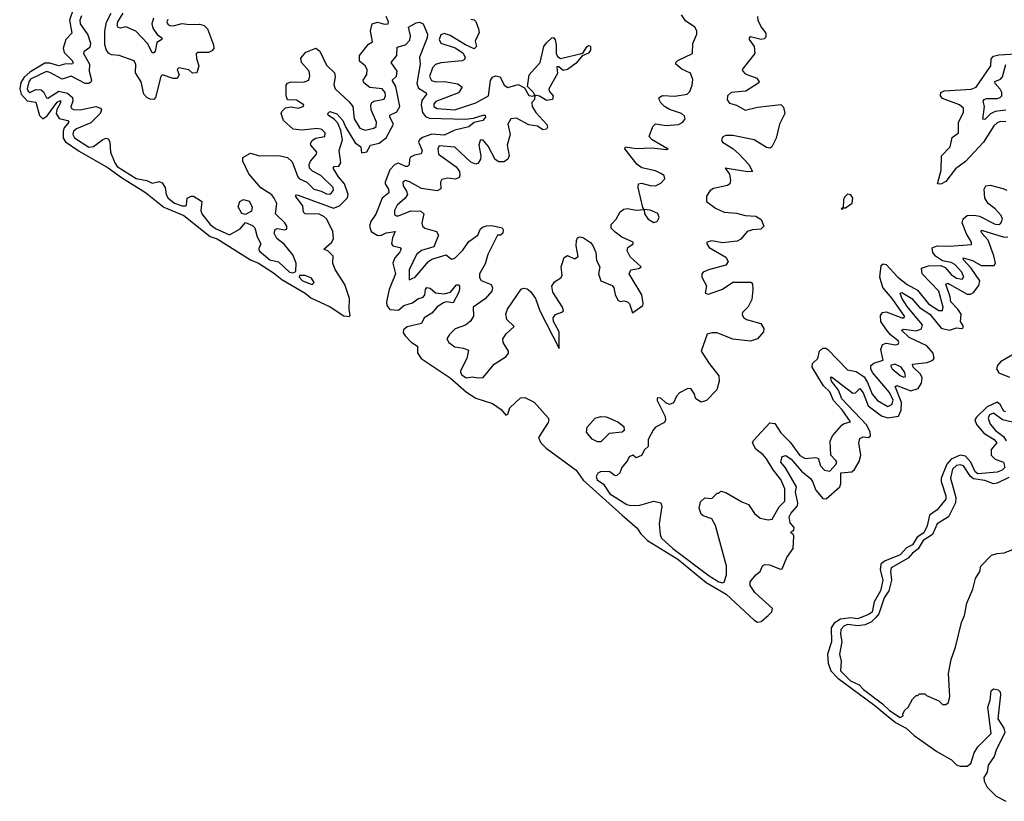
# Model space of a CAD drawing. Extents: x 2601477 to 2753313, y 449408 to 581029.
# Tile 5 of 203: x 2639043 to 2644636, y 458500 to 462938. Entities that reach past the tile are written whole.
import ezdxf

# ---------------------------------------------------------------- set-up
doc = ezdxf.new("R2010")
doc.units = 0

msp = doc.modelspace()

# ---------------------------------------------------------------- linework, layer by layer
at = {"layer": '0CON05XD'}
for points in [[(2639347.6, 462995), (2639325.2, 462935), (2639339.8, 462860.2), (2639305.7, 462824.3), (2639289.6, 462775), (2639295, 462750.6), (2639338.3, 462708.3), (2639345.8, 462694.2), (2639343.8, 462686.2), (2639335.6, 462684.4), (2639305, 462686.6), (2639265, 462676.2), (2639215, 462690), (2639185, 462690.3), (2639100.5, 462639.5), (2639068, 462612), (2639048.8, 462581.2), (2639043, 462545), (2639052.1, 462515), (2639085, 462477.1), (2639135, 462468.8), (2639155, 462394.3), (2639175, 462374.5), (2639199, 462391), (2639255, 462470), (2639275, 462478), (2639275.5, 462465), (2639253, 462427), (2639251.1, 462405), (2639266.6, 462376.6), (2639316.7, 462365), (2639321.2, 462355), (2639296.2, 462323.8), (2639289.5, 462305), (2639290.7, 462265), (2639303.8, 462245), (2639380.6, 462190.6), (2639545, 462097.2), (2639621.2, 462041.2), (2639757.1, 461957.1), (2639862.6, 461872.6), (2639976, 461825), (2640125, 461707.2), (2640165, 461693.2), (2640354.8, 461574.8), (2640398.8, 461555), (2640485, 461500), (2640532.1, 461462.1), (2640663.8, 461385), (2640697.7, 461357.7), (2640806.9, 461306.9), (2640885, 461256.2), (2640915, 461252.5), (2640921.2, 461258.8), (2640913.8, 461295), (2640917.3, 461355), (2640890.6, 461435), (2640835, 461520), (2640821.9, 461555), (2640824.4, 461595), (2640795, 461622.5), (2640770, 461635), (2640816, 461675), (2640825.6, 461695), (2640822.7, 461735), (2640787.8, 461805), (2640770.8, 461820.8), (2640743.5, 461833.5), (2640665, 461836), (2640656, 461845), (2640650.9, 461880.9), (2640608.8, 461935), (2640615, 461943.3), (2640625, 461942), (2640825, 461866.7), (2640859.2, 461880.8), (2640904.3, 461925.7), (2640909.2, 461945), (2640887.7, 462005), (2640853.6, 462045), (2640824, 462095), (2640830, 462105), (2640855, 462106.7), (2640867.5, 462125), (2640858, 462195), (2640876.5, 462255), (2640867.9, 462307.9), (2640849.4, 462349.4), (2640831.1, 462371.1), (2640796.2, 462395), (2640794, 462405), (2640805, 462416.7), (2640845, 462403.8), (2640877.8, 462365), (2640896.2, 462325), (2640948.6, 462238.6), (2640980, 462215), (2640985, 462182.5), (2641015, 462187.5), (2641036, 462225), (2641085, 462235.7), (2641124, 462266), (2641166.7, 462345), (2641145.8, 462385), (2641146.2, 462395), (2641185.8, 462414.2), (2641203.1, 462445), (2641178.9, 462558.9), (2641158.8, 462595), (2641182.7, 462617.3), (2641188.2, 462645), (2641153.8, 462695), (2641185.8, 462735), (2641187.5, 462782.5), (2641235, 462794.4), (2641259.6, 462820.4), (2641262.5, 462845), (2641252.5, 462895), (2641295, 462920), (2641315, 462924.2), (2641335.6, 462915), (2641359.1, 462855), (2641356.9, 462835), (2641314.6, 462725.4), (2641318, 462685), (2641298.5, 462575), (2641308.8, 462548.8), (2641352.5, 462522.5), (2641354.2, 462515), (2641327.9, 462477.9), (2641323.3, 462455), (2641331.6, 462411.6), (2641348.1, 462388.1), (2641368.2, 462378.2), (2641575, 462372.9), (2641621.2, 462378.8), (2641676.1, 462396.1), (2641687.5, 462395), (2641690, 462385), (2641673.3, 462365), (2641625, 462354), (2641595, 462330), (2641515, 462310.6), (2641455, 462282.1), (2641385, 462287.3), (2641331.4, 462268.6), (2641313.8, 462255), (2641307.7, 462242.3), (2641329.5, 462195), (2641324.4, 462175.6), (2641285, 462169.1), (2641262.9, 462157.1), (2641256.5, 462145), (2641255.5, 462114.5), (2641246.7, 462105), (2641235, 462104.5), (2641195, 462122.2), (2641174.7, 462115.3), (2641145.7, 462085), (2641119.4, 462015), (2641119.4, 462005), (2641137.8, 461975), (2641140, 461955), (2641102, 461925), (2641067, 461833), (2641037.9, 461792.1), (2641029.4, 461765), (2641038.8, 461735), (2641073.3, 461715), (2641095, 461713.1), (2641125, 461727.3)], [(2639395, 462958.8), (2639384.5, 462935), (2639386.4, 462915), (2639430.8, 462850.8), (2639445.5, 462805), (2639440.7, 462779.3), (2639407.5, 462755), (2639405.6, 462745), (2639439.2, 462685), (2639437.9, 462645), (2639451.8, 462595), (2639447.5, 462582.5), (2639435.4, 462574.6), (2639415, 462575.5), (2639335, 462616.2), (2639285, 462599.4), (2639215, 462638.4), (2639195, 462642.8), (2639105, 462599.1), (2639094.7, 462585), (2639086.2, 462545), (2639090.9, 462530.9), (2639100, 462525), (2639135, 462541.6), (2639165, 462539.2), (2639178.8, 462528.8), (2639195, 462494), (2639202.1, 462492.1), (2639265, 462530.9), (2639315, 462520), (2639342.8, 462495), (2639344.1, 462475), (2639333.6, 462443.6), (2639335.8, 462435), (2639347.9, 462427.9), (2639386, 462426), (2639475, 462445.3), (2639502.2, 462435), (2639507.1, 462425), (2639499.6, 462405), (2639447.2, 462352.8), (2639365, 462318.8), (2639348.9, 462305), (2639344, 462285), (2639355, 462266.7), (2639435, 462213.9), (2639462.3, 462217.7), (2639515, 462257.1), (2639535, 462264.2), (2639545, 462261.2), (2639554.2, 462245), (2639558.1, 462185), (2639582.9, 462125), (2639597.3, 462105), (2639705, 462036.5), (2639765, 462024.3), (2639795, 462010), (2639835, 462018.8), (2639852.3, 462012.3), (2639870, 461985), (2639875.8, 461945), (2639885.8, 461925), (2639922.5, 461895), (2639965, 461881.4), (2639985, 461881.2), (2639990, 461885), (2639993.8, 461925), (2640016.4, 461936.4), (2640030, 461935), (2640070.7, 461910.7), (2640077.5, 461905), (2640071.4, 461855), (2640078, 461835), (2640124.4, 461775), (2640155, 461752.7), (2640235, 461716), (2640295, 461750), (2640325, 461786.2), (2640365, 461768.8), (2640378, 461755), (2640391.2, 461705), (2640413.3, 461665), (2640401.7, 461638.3), (2640403.8, 461625), (2640464.2, 461575), (2640512.5, 461562.5), (2640575, 461504.2), (2640595, 461500), (2640612.5, 461507.5), (2640614.2, 461555), (2640595, 461602.5), (2640545, 461663.3), (2640503.3, 461695), (2640488.8, 461725), (2640495, 461746.7), (2640505, 461751.2), (2640550, 461745), (2640560, 461750), (2640560, 461765), (2640548.8, 461785), (2640496, 461835), (2640503.6, 461893.6), (2640488.8, 461925), (2640475, 461943.8), (2640412.4, 461982.4), (2640345, 462062), (2640310, 462135), (2640310, 462155), (2640355, 462179.4), (2640405, 462164), (2640515, 462166.7), (2640565, 462155.7), (2640591.5, 462131.5), (2640623.3, 462045), (2640632.9, 462035), (2640675, 462015.7), (2640713.1, 461975), (2640754.7, 461964.7), (2640785, 461948.2), (2640805, 461947.8), (2640815, 461954.4), (2640825, 461970), (2640824.3, 461985), (2640753.8, 462053.8), (2640707.1, 462077.1), (2640689.5, 462095), (2640687.7, 462115), (2640695.3, 462134.7), (2640729.2, 462175), (2640730, 462185), (2640696.2, 462225), (2640695.8, 462235), (2640705, 462252), (2640723.3, 462265), (2640776.2, 462273.8), (2640779.2, 462295), (2640758.8, 462315), (2640735, 462319.5), (2640645, 462310), (2640596.7, 462316.7), (2640540.8, 462365), (2640529.2, 462405), (2640532.9, 462417.1), (2640552.7, 462437.3), (2640585, 462442.5), (2640625, 462436), (2640652.5, 462445), (2640656.2, 462455), (2640615, 462481.4), (2640565, 462482.5), (2640556.2, 462505), (2640556.2, 462565), (2640565, 462576.7), (2640585, 462584), (2640655, 462582.9), (2640685.7, 462595), (2640692.1, 462617.9), (2640687.5, 462645), (2640643.8, 462695), (2640640.7, 462719.3), (2640667.7, 462752.3), (2640725.6, 462775.6), (2640748.7, 462758.7), (2640785, 462679.2), (2640830.6, 462635), (2640835.5, 462615), (2640827.6, 462567.6), (2640835.5, 462545.5), (2640915, 462471.9), (2640934.6, 462445), (2640942.8, 462375), (2640975, 462322.2), (2641005, 462310.4), (2641055, 462321.1), (2641068.6, 462331.4), (2641070, 462355), (2641039.1, 462425), (2641037.2, 462452.8), (2641042.9, 462467.1), (2641055, 462474.4), (2641113.6, 462486.4), (2641120.4, 462505), (2641118.5, 462525), (2641102, 462545), (2641032.6, 462552.6), (2640998.3, 462578.3), (2640994, 462595), (2641014.4, 462625.6), (2641016.9, 462655), (2641005.8, 462675), (2640972.6, 462702.6), (2640972.5, 462735), (2641025, 462798.8), (2641047.5, 462812.5), (2641036.7, 462875), (2641045.9, 462914.1), (2641075, 462924), (2641115, 462911.4), (2641136.2, 462913.8), (2641138.8, 462925), (2641124.2, 462955)], [(2639885, 462939.2), (2639879.2, 462925), (2639885, 462912), (2639895, 462904.5), (2639915, 462902.5), (2639965, 462915.6), (2640005, 462909.5), (2640065, 462912.2), (2640091.2, 462905), (2640110, 462885), (2640143.3, 462795), (2640145.4, 462774.6), (2640135, 462760), (2640115, 462751.1), (2640055, 462752), (2640045.9, 462744.1), (2640047.1, 462717.1), (2640061.2, 462675), (2640050, 462635), (2640025, 462634.2), (2640002.9, 462652.9), (2639946.2, 462663.8), (2639936.7, 462655), (2639949.2, 462625), (2639936.8, 462603.2), (2639915, 462604.3), (2639853.3, 462625), (2639844.6, 462615.4), (2639814.5, 462495.5), (2639805, 462484), (2639785, 462485.6), (2639765, 462495.6), (2639748.1, 462515), (2639733.3, 462585), (2639700.6, 462635), (2639702.3, 462682.3), (2639694, 462704), (2639607.5, 462735), (2639565, 462737.5), (2639547.8, 462747.8), (2639535.4, 462765), (2639527.3, 462795), (2639526.7, 462873.3), (2639536.8, 462923.2), (2639561.9, 462975)], [(2639803, 462947), (2639792.9, 462915), (2639799.9, 462889.9), (2639824.4, 462854.4), (2639850, 462835), (2639850, 462825), (2639822.1, 462807.9), (2639811.7, 462758.3), (2639805, 462748.8), (2639795, 462750), (2639770.7, 462800.7), (2639703.3, 462873.3), (2639645, 462896.5), (2639615, 462889.2), (2639602.4, 462892.4), (2639597.1, 462905), (2639601.2, 462925), (2639630, 462975)], [(2641605, 462940), (2641625, 462936.7), (2641635, 462927.5), (2641648.8, 462885), (2641653.3, 462865), (2641630, 462815), (2641637.5, 462785), (2641625, 462772.5), (2641575, 462794.2), (2641487.8, 462847.8), (2641455, 462858.9), (2641435, 462852), (2641425.7, 462825), (2641436, 462805), (2641517.3, 462777.3), (2641559.5, 462749.5), (2641574.2, 462725), (2641568.9, 462711.1), (2641556.7, 462703.3), (2641435, 462692.5), (2641405, 462682.9), (2641388.1, 462665), (2641370.4, 462615), (2641383.1, 462593.1), (2641407.5, 462585), (2641456.1, 462586.1), (2641532.8, 462572.8), (2641557.1, 462555), (2641535, 462522.2), (2641406.2, 462473.8), (2641395, 462460), (2641395.8, 462445), (2641415, 462434), (2641515, 462426.6), (2641635, 462465.5), (2641706.9, 462505), (2641717.6, 462592.4), (2641729.6, 462610.4), (2641745, 462618.1), (2641773.1, 462613.1), (2641794.5, 462565), (2641815, 462552.7), (2641875, 462570), (2641910, 462550), (2641935, 462508), (2641957.5, 462502.5), (2641970, 462510), (2641962.5, 462525), (2641927.7, 462557.7), (2641936.7, 462625), (2641999.4, 462695), (2642021.1, 462785), (2642035, 462807.1), (2642065, 462834.2), (2642075, 462836.7), (2642085, 462823.3), (2642091.2, 462795), (2642090.8, 462745), (2642098.8, 462728.8), (2642115, 462718.1), (2642241.7, 462748.3), (2642265, 462783.8), (2642275, 462791.2), (2642285, 462787.5), (2642285.6, 462765), (2642275, 462748), (2642238.3, 462731.7), (2642205, 462690), (2642155.3, 462654.7), (2642129.4, 462649.4), (2642105, 462670), (2642095, 462670), (2642097.6, 462632.4), (2642048.1, 462545), (2642051.3, 462531.3), (2642074, 462505), (2642070, 462485), (2642035, 462478), (2641995, 462502.5), (2641970, 462510), (2641967.5, 462485), (2641952.5, 462467.5), (2641953.5, 462445), (2641975, 462410.8), (2642037.5, 462342.5), (2642041.7, 462328.3), (2642035, 462316.7), (2642015, 462312.9), (2641985, 462333.3), (2641935, 462340.6), (2641865, 462378.6), (2641833.8, 462375), (2641815.8, 462345), (2641830, 462285), (2641811.9, 462225), (2641822.9, 462165), (2641815.7, 462145), (2641795, 462130.6), (2641765, 462131.5), (2641743.1, 462143.1), (2641705, 462220), (2641675, 462254.2), (2641665, 462256.2), (2641659.2, 462250.8), (2641651.8, 462225), (2641663.3, 462165), (2641660, 462145), (2641646.7, 462123.3), (2641635, 462118), (2641605, 462129.4), (2641515, 462214.3), (2641425, 462221.2), (2641417.5, 462205), (2641422.5, 462175), (2641522.3, 462102.3), (2641540.6, 462075), (2641544.2, 462055), (2641538.8, 462041.2), (2641518.3, 462031.7), (2641475, 462037.5), (2641440.3, 462029.7), (2641434.2, 462015.8), (2641435, 461977.5), (2641414.4, 461965.6), (2641325, 461979.6), (2641257.8, 462017.8), (2641235, 462025.5), (2641220, 462015), (2641221.4, 461995), (2641240.6, 461965), (2641245.6, 461945), (2641233.1, 461925), (2641187.5, 461885), (2641172.2, 461855), (2641172.2, 461832.2), (2641183.7, 461823.7), (2641194.5, 461824.5), (2641265, 461851.8), (2641321.3, 461851.3), (2641338, 461835), (2641328, 461785), (2641331.2, 461765), (2641345, 461753.1), (2641410, 461735), (2641422.5, 461715), (2641395, 461648), (2641325, 461627.3), (2641297.1, 461605), (2641255, 461516.7), (2641255, 461460), (2641290, 461475), (2641364.6, 461565.4), (2641385, 461578.9), (2641465, 461602.5), (2641495, 461578.8), (2641515, 461584), (2641561.1, 461628.9), (2641595, 461679.2), (2641646.2, 461715), (2641660, 461750), (2641671.2, 461758.8), (2641695, 461768), (2641725, 461768.6), (2641783.3, 461755), (2641790, 461745), (2641786.9, 461725), (2641775, 461714.3), (2641756.4, 461713.6), (2641701.9, 461605), (2641687.9, 461552.1), (2641654.4, 461494.4), (2641654.6, 461474.6), (2641665, 461457.5), (2641722, 461435), (2641729.2, 461415), (2641724.2, 461395.8), (2641687.1, 461352.9), (2641618.8, 461305), (2641620.6, 461255), (2641603.8, 461226.2), (2641575, 461202.9), (2641517, 461183), (2641485, 461151.2), (2641470, 461125), (2641481.2, 461105), (2641515, 461081.2), (2641565, 461073.3), (2641591.7, 461061.7), (2641583.3, 461015), (2641546.2, 460945), (2641546.2, 460935), (2641555, 460921.2), (2641580, 460905), (2641615, 460910), (2641646.4, 460903.6), (2641675, 460906.7), (2641738.5, 460981.5), (2641806.7, 461025), (2641820, 461045), (2641818.8, 461055), (2641790, 461105), (2641788, 461125), (2641806.2, 461155), (2641852.5, 461195), (2641810, 461235), (2641803.8, 461265), (2641813.8, 461295), (2641892.3, 461407.7), (2641905, 461413.8), (2641925, 461408.8), (2641944.4, 461394.4), (2641972.5, 461355), (2641998.6, 461285), (2642108.3, 461071.7), (2642107.5, 461165), (2642076.2, 461225), (2642073.3, 461245), (2642086.4, 461263.6), (2642123.6, 461276.4), (2642132.5, 461285), (2642125.8, 461305), (2642071.1, 461391.1), (2642065.8, 461425), (2642080.3, 461449.7), (2642117.1, 461472.9), (2642123.8, 461485), (2642118.6, 461535), (2642135, 461586.7), (2642155, 461598.8), (2642195, 461580.8), (2642215, 461593.3), (2642204.3, 461654.3), (2642205.8, 461684.2), (2642211.7, 461698.3), (2642226.1, 461703.9), (2642245, 461699.2), (2642285, 461672.5), (2642298.9, 461655), (2642315.6, 461615), (2642319.7, 461569.7), (2642338.6, 461535), (2642331.4, 461495), (2642344.2, 461454.2), (2642407.9, 461427.9), (2642418.8, 461415), (2642425, 461377.5), (2642441.2, 461345), (2642455, 461338), (2642475, 461340.8), (2642495.6, 461335.6), (2642506.2, 461325), (2642525, 461273.3), (2642582, 461315), (2642585.6, 461325.6), (2642578, 461375), (2642505.6, 461495), (2642515, 461518), (2642560, 461525), (2642572.5, 461535), (2642511.7, 461591.7), (2642493.8, 461625), (2642496.7, 461645), (2642527.5, 461665), (2642527.5, 461675), (2642463, 461703), (2642425, 461730.8), (2642403.6, 461753.6), (2642402.5, 461775), (2642430.8, 461805), (2642453.2, 461846.8), (2642475, 461862.5), (2642495, 461865.6), (2642545, 461855.7), (2642590, 461860), (2642582, 461872), (2642555.8, 461985), (2642557.5, 462005), (2642575, 462009.2), (2642625, 461995.6), (2642655, 461994.3), (2642685, 462009.2), (2642708.1, 462035), (2642703.6, 462053.6), (2642686, 462065), (2642655, 462079.5), (2642576.9, 462096.9), (2642551.2, 462115), (2642481.2, 462205), (2642485, 462216.2), (2642545, 462206.7), (2642635, 462209.5), (2642715, 462200), (2642726.7, 462203.3), (2642635.5, 462255.5), (2642618, 462275), (2642638.7, 462331.3), (2642654.4, 462345.6), (2642715, 462337.8), (2642785, 462343.3), (2642810, 462355), (2642824.2, 462375), (2642820, 462390), (2642802, 462405), (2642735, 462427.5), (2642705.8, 462445), (2642684.3, 462465), (2642675.8, 462485), (2642676.2, 462495), (2642695, 462507.5), (2642765, 462502.5), (2642835, 462514.5), (2642849.7, 462530.3), (2642863.8, 462565), (2642867.2, 462597.2), (2642853.4, 462633.4), (2642805, 462657.5), (2642771.2, 462685), (2642770, 462695), (2642782.5, 462705), (2642864.1, 462745.9), (2642867.5, 462802.5), (2642888.8, 462855), (2642888.8, 462875), (2642878.8, 462895), (2642825, 462932), (2642802, 462965)], [(2643233.8, 462955), (2643236.2, 462935), (2643254.4, 462895)], [(2643254.4, 462895), (2643281.7, 462861.7), (2643281.7, 462838.3), (2643271.9, 462828.1), (2643255, 462824.4), (2643195, 462840), (2643187.5, 462835), (2643186.7, 462825), (2643215.8, 462785), (2643220, 462745), (2643148, 462655), (2643150, 462645), (2643165, 462630.8), (2643230, 462605), (2643243.8, 462585), (2643241.7, 462578.3), (2643168, 462532), (2643085, 462524.4), (2643064.6, 462505.4), (2643061.8, 462481.8), (2643075, 462462.9), (2643115, 462451.8), (2643165, 462424.5), (2643235, 462441.1), (2643366.4, 462456.4), (2643381.7, 462441.7), (2643390, 462405), (2643360, 462345), (2643340, 462265), (2643316.2, 462215), (2643305, 462208), (2643285, 462212.9), (2643215, 462255.7), (2643095, 462280.6), (2643055, 462279.5), (2643038, 462272), (2643029.4, 462255), (2643035, 462242.5), (2643095, 462205.8), (2643130, 462175), (2643184.3, 462115), (2643206.7, 462075), (2643176.6, 462073.4), (2643050, 462095), (2643075, 462060), (2643081.2, 462025), (2643076.7, 462005), (2643064, 461996), (2642985, 461979.4), (2642965, 461968.6), (2642944.6, 461935), (2642944.4, 461905), (2642995, 461867.1), (2643045, 461845.6), (2643115, 461839.2), (2643165, 461825.7), (2643225, 461822.5), (2643255, 461803.3), (2643270, 461765), (2643252.3, 461747.7), (2643205, 461744.5), (2643175.3, 461734.7), (2643139.1, 461690.9), (2643119.4, 461680.6), (2643035, 461670.6), (2642975, 461682.5), (2642946.7, 461675), (2642946.2, 461665), (2642960, 461645), (2643055, 461589.4), (2643068.1, 461565), (2643055, 461543.1), (2642955, 461517.5), (2642925.6, 461504.4), (2642918, 461495), (2642918, 461475), (2642944.3, 461425.7), (2642936.7, 461385), (2642955, 461379.2), (2643035, 461407.5), (2643095, 461447.7), (2643198.1, 461448.1), (2643205.6, 461435.6), (2643207.8, 461405), (2643201.7, 461348.3), (2643182.1, 461307.9), (2643148.8, 461275), (2643146.7, 461263.3), (2643155, 461246.7), (2643172.5, 461235), (2643253, 461213), (2643270.8, 461185), (2643268.6, 461165), (2643233.3, 461125), (2643195, 461113.1), (2643095, 461123.3), (2643005, 461160.6), (2642975, 461160.6), (2642948.1, 461151.9), (2642913.8, 461055), (2642959.2, 460985), (2643015.5, 460915.5), (2643015.7, 460885), (2643003.1, 460836.9), (2642945, 460775.8), (2642915, 460765.8), (2642884.4, 460784.4), (2642873.8, 460815), (2642855, 460843.3), (2642835, 460841.2), (2642791.7, 460818.3), (2642775, 460800), (2642756.8, 460763.2), (2642735, 460752), (2642712.7, 460762.7), (2642685, 460788.8), (2642665, 460790), (2642663.8, 460775), (2642710, 460685), (2642712, 460665), (2642705, 460651.2), (2642655, 460623.3), (2642641.9, 460608.1), (2642614, 460555), (2642612.5, 460515), (2642592.5, 460495), (2642575, 460462.5), (2642545, 460450), (2642526.2, 460466.2), (2642505, 460456), (2642495.8, 460434.2), (2642463.3, 460395), (2642452.5, 460365), (2642435, 460350), (2642425, 460347.5), (2642395, 460370), (2642347, 460373), (2642327, 460363), (2642317.5, 460345), (2642323.8, 460325), (2642360, 460300), (2642396.2, 460245), (2642492.5, 460185), (2642515, 460180), (2642565, 460182), (2642645, 460204.2), (2642684.2, 460194.2), (2642690.8, 460175), (2642675.9, 460075.9), (2642680.8, 460015), (2642688, 459995), (2642753.5, 459935), (2642960, 459780), (2643015, 459746.2), (2643035, 459740.9), (2643045, 459744.4), (2643058.2, 459785), (2643058.6, 459835), (2642996.4, 460066.4), (2642974.1, 460104.1), (2642925, 460120), (2642915, 460130), (2642902.5, 460165), (2642910, 460200), (2642935, 460222.5), (2642975, 460220), (2643005, 460250), (2643015, 460250), (2643025, 460260), (2643055, 460252.5), (2643145, 460200), (2643182.5, 460185), (2643218, 460135), (2643248.5, 460108.5), (2643295, 460097.3), (2643317.6, 460102.4), (2643357.2, 460172.8), (2643388.9, 460205), (2643389.7, 460275), (2643366.2, 460326.2), (2643322.4, 460382.4), (2643285, 460444.5), (2643266.8, 460466.8), (2643225, 460500), (2643205.6, 460535), (2643211.2, 460548.8), (2643305, 460648.8), (2643332.5, 460645), (2643367, 460593), (2643420, 460540), (2643475, 460462.5), (2643505, 460446.7), (2643562.9, 460452.9), (2643578.2, 460448.2), (2643591.8, 460405), (2643615, 460379.6), (2643645, 460375.3), (2643680.9, 460415), (2643684.4, 460425), (2643679.4, 460435), (2643650.3, 460465), (2643647.5, 460545), (2643660, 460575), (2643713.8, 460635), (2643726.7, 460645), (2643763.3, 460655), (2643715, 460721.8), (2643665.8, 460775), (2643645.3, 460825), (2643609.7, 460859.7), (2643544.6, 460965), (2643546.9, 460985), (2643576.7, 461015), (2643585.7, 461055), (2643605, 461072.9), (2643622.7, 461072.7), (2643634.5, 461064.5), (2643745, 460950), (2643795, 460940.5), (2643839.6, 460909.6), (2643858.7, 460878.7), (2643885, 460812.2), (2643915.5, 460775), (2643975, 460741.1), (2643998, 460752), (2644005, 460776.7), (2643985, 460821.2), (2643887.8, 460935), (2643878.5, 460955), (2643878.9, 460975), (2643895, 460988.2), (2643947.5, 461005), (2643935.6, 461065), (2643945, 461094), (2643965, 461100.6), (2644018.8, 461091.2), (2644033.3, 461095), (2644036.9, 461105), (2644032.9, 461115), (2643989.3, 461149.3), (2643966.8, 461176.8), (2643935.4, 461225), (2643932.6, 461257.4), (2643945, 461274.5), (2643965, 461278.5), (2644055, 461244.6), (2644066.7, 461245), (2644070, 461255), (2643999.7, 461355), (2643946.9, 461416.9), (2643930, 461475), (2643937.3, 461542.7), (2643948, 461552), (2643965, 461547.5), (2644030.9, 461475), (2644085, 461433.4), (2644142.7, 461402.7), (2644205.5, 461325), (2644265, 461287.1), (2644285, 461286.2), (2644289.5, 461305), (2644265, 461396.9), (2644169.2, 461495), (2644165, 461526.2), (2644205, 461540.5), (2644275, 461541.2), (2644299.9, 461529.9), (2644335, 461491.2), (2644365, 461469.6), (2644396.4, 461463.6), (2644406.7, 461475), (2644395.4, 461505), (2644355, 461547.3), (2644335, 461559.7), (2644285, 461568.9), (2644245, 461595.6), (2644229.4, 461615), (2644227.1, 461642.9), (2644255, 461652.9), (2644325, 461651.6), (2644449.2, 461660.8), (2644450, 461675), (2644421.8, 461721.8), (2644396.2, 461785), (2644402.3, 461807.7), (2644425, 461825.3), (2644465, 461828.4), (2644495, 461822.2), (2644585, 461776.2), (2644604.6, 461775.4), (2644617.2, 461782.8), (2644626.4, 461805), (2644618.8, 461825), (2644585, 461862.9), (2644545, 461893.6), (2644525.4, 461925), (2644522.1, 461975), (2644530.8, 461995), (2644555, 461998.5), (2644628.5, 461978.5), (2644650, 461970)], [(2644645, 462358.2), (2644615, 462358.8), (2644595, 462351.5), (2644577.3, 462335), (2644517.2, 462242.8), (2644415, 462131.8), (2644359.9, 462090.1), (2644305, 462018.1), (2644275, 462002.9), (2644257.5, 462005), (2644277, 462083), (2644280, 462165), (2644328.6, 462215), (2644340.8, 462269.2), (2644375.6, 462295), (2644376.7, 462353.3), (2644405, 462412.5), (2644404, 462435), (2644381.2, 462455), (2644285, 462490.5), (2644273.8, 462505), (2644275.5, 462525), (2644295, 462533.6), (2644447.4, 462542.6), (2644476.4, 462553.6), (2644560.5, 462675), (2644561.1, 462715), (2644575, 462730.8), (2644605, 462737.8), (2644736.2, 462746.2)], [(2644645, 462423.8), (2644583.6, 462416.4), (2644557.8, 462402.2), (2644525, 462370), (2644515, 462372.5), (2644522.9, 462445), (2644516.2, 462475), (2644521.2, 462485), (2644535, 462490), (2644595, 462489.4), (2644613.3, 462495), (2644622, 462505), (2644621.9, 462525), (2644613, 462543), (2644584.6, 462574.6), (2644582.9, 462587.1), (2644615, 462600.8), (2644626.2, 462613.8), (2644645, 462683.8)], [(2640325, 461832.5), (2640305, 461838), (2640284.4, 461875), (2640294.3, 461905), (2640315, 461916.5), (2640347.2, 461907.2), (2640364.2, 461875), (2640360, 461850), (2640325, 461832.5)], [(2643715, 461860), (2643720, 461870), (2643735, 461870), (2643772.5, 461895), (2643776.7, 461925), (2643765, 461942.5), (2643745, 461947.5), (2643729.3, 461930.7), (2643722.5, 461915), (2643720, 461870), (2643710, 461865), (2643715, 461860)], [(2642645, 461786.4), (2642665, 461791.1), (2642676.4, 461815), (2642667.6, 461837.6), (2642625, 461855.5), (2642590, 461860), (2642592.5, 461835), (2642613.1, 461805), (2642645, 461786.4)], [(2641125, 461727.3), (2641176.7, 461735), (2641160, 461700), (2641154.3, 461664.3), (2641163.2, 461653.2), (2641202.5, 461645), (2641210, 461635), (2641200.8, 461615), (2641173.1, 461585), (2641162, 461555), (2641178.5, 461495), (2641141.2, 461405), (2641126.5, 461335), (2641128.4, 461315), (2641145, 461292.2), (2641195, 461288.8), (2641225.3, 461314.7), (2641275, 461330.5), (2641305, 461352.2), (2641335, 461363.1), (2641344.3, 461375), (2641347.5, 461405), (2641355, 461418), (2641375, 461414), (2641405, 461386.9), (2641455, 461380.9), (2641489.8, 461390.2), (2641525, 461432.9), (2641535, 461432.5), (2641540.6, 461425), (2641541.9, 461405), (2641535, 461386.7), (2641505, 461330.8), (2641465, 461335.6), (2641449.8, 461330.2), (2641415, 461306.5), (2641385, 461271.5), (2641340, 461245), (2641325, 461213.3), (2641245, 461194.2), (2641223.1, 461176.9), (2641222.1, 461162.1), (2641232.1, 461142.1), (2641266.1, 461106.1), (2641302.5, 461085), (2641303.6, 461046.4), (2641323.1, 461015), (2641489.1, 460905), (2641582, 460822), (2641635, 460789.5), (2641729.1, 460759.1), (2641777.5, 460725), (2641805, 460692), (2641815, 460697.5), (2641826.9, 460733.1), (2641888.8, 460791.2), (2641912.3, 460792.3), (2641965, 460765.6), (2642045, 460677.5), (2642049.1, 460665), (2642045, 460650), (2641990.8, 460565), (2642003.6, 460535), (2642034.5, 460505), (2642205, 460380), (2642243.4, 460323.4), (2642464.6, 460124.6), (2642551.2, 460051.2), (2642570.4, 460020.4), (2642610.2, 459980.2), (2642781.9, 459875), (2642943.3, 459743.3), (2643055.6, 459675.6), (2643215, 459528.9), (2643235, 459517.3), (2643255, 459521.8), (2643295.4, 459554.6), (2643315.3, 459575), (2643319.6, 459595), (2643219.1, 459685), (2643193.1, 459725), (2643193.3, 459746.7), (2643225, 459786.7), (2643248.8, 459805), (2643262.3, 459837.7), (2643275, 459844), (2643302.7, 459842.7), (2643365, 459817.5), (2643375, 459820), (2643400, 459885), (2643437.5, 459935), (2643440, 460005), (2643436.7, 460016.7), (2643425, 460022.5), (2643425, 460030), (2643440, 460040), (2643443.3, 460055), (2643420.5, 460080.5), (2643414.4, 460115), (2643423.1, 460135), (2643462.1, 460177.9), (2643463.8, 460195), (2643450.3, 460255), (2643456.2, 460285), (2643394, 460394), (2643367.5, 460425), (2643375, 460457.5), (2643395, 460463.3), (2643425, 460443.3), (2643484.7, 460374.7), (2643535, 460332.9), (2643547.5, 460315), (2643565, 460266.2), (2643605, 460220), (2643625, 460216.7), (2643701.1, 460285), (2643707.3, 460305), (2643707.1, 460365), (2643769.9, 460370.1), (2643785.3, 460384.7), (2643811.1, 460428.9), (2643820.5, 460465), (2643810.3, 460535), (2643815, 460559.4), (2643835, 460569.6), (2643865, 460566), (2643875.6, 460574.4), (2643874.3, 460595), (2643856.1, 460636.1), (2643712.7, 460785), (2643695, 460833.8), (2643654.4, 460885), (2643650, 460905), (2643655, 460910), (2643775, 460817.1), (2643791.1, 460818.9), (2643815, 460842.9), (2643835, 460820), (2643862.2, 460745), (2643938.1, 460688.1), (2643975, 460677.5), (2644035, 460686), (2644049.7, 460720.3), (2644052.2, 460765), (2644016.2, 460855), (2644025, 460860.8), (2644105, 460830.5), (2644146.1, 460843.9), (2644166.7, 460873.3), (2644169.1, 460905), (2644159.5, 460925), (2644118.9, 460965), (2644115, 460982.5), (2644198.6, 460991.4), (2644230, 461005), (2644238, 461015), (2644231.9, 461045), (2644195.2, 461085.3), (2644095, 461133.5), (2644052.5, 461175), (2644065, 461181.4), (2644135, 461170.7), (2644165, 461181.9), (2644170.9, 461205), (2644130.3, 461255), (2644085, 461308.9), (2644055, 461356), (2644044.2, 461385), (2644055, 461388.6), (2644110, 461355), (2644154.2, 461304.2), (2644213.2, 461265), (2644276.7, 461186.7), (2644324.6, 461175.4), (2644365, 461188.9), (2644395, 461184.3), (2644401.2, 461188.8), (2644403.8, 461195), (2644386.7, 461225), (2644390.5, 461265), (2644372.7, 461295), (2644331.6, 461335), (2644328.5, 461365), (2644304.6, 461435.4), (2644315, 461441.1), (2644325, 461436.9), (2644425, 461378.8), (2644445, 461379.1), (2644460.8, 461389.2), (2644491.8, 461428.2), (2644496.4, 461455), (2644447.2, 461527.2), (2644404.2, 461575), (2644402.5, 461585), (2644455, 461570.5), (2644505, 461542.9), (2644578.6, 461541.4), (2644585.8, 461555), (2644576.9, 461596.9), (2644544.5, 461685), (2644509.2, 461725), (2644504.2, 461735), (2644507.5, 461742.5), (2644635, 461703.1), (2644655.6, 461704.4)], [(2640705, 461433.8), (2640716.2, 461445), (2640700.3, 461470.3), (2640663.9, 461486.1), (2640632.5, 461485), (2640630, 461475), (2640648.8, 461455), (2640705, 461433.8)], [(2644733.8, 461065), (2644615.2, 460994.8), (2644596.9, 460975), (2644592.1, 460955), (2644605, 460932.7), (2644665, 460908.2)], [(2644065, 460908.6), (2644075, 460912), (2644071.8, 460935), (2644050.6, 460965), (2644015, 460981.4), (2643990, 460975), (2643998.6, 460955), (2644045, 460917.8), (2644065, 460908.6)], [(2644645, 460710.4), (2644633.2, 460715), (2644612.7, 460752.7), (2644595, 460766.9), (2644539.7, 460740.3), (2644479, 460681), (2644468.5, 460665), (2644478.7, 460638.7), (2644519.7, 460589.7), (2644577.8, 460555), (2644593.5, 460535), (2644562.4, 460497.6), (2644562.1, 460465), (2644585, 460443.2), (2644632.2, 460425), (2644639.1, 460395), (2644625, 460379.3), (2644595, 460368.2), (2644485, 460359.2), (2644470.8, 460370.8), (2644445.9, 460425.9), (2644415, 460460.4), (2644385, 460464.6), (2644335, 460442.2), (2644309.5, 460415), (2644278, 460335), (2644278.5, 460315), (2644304.1, 460235), (2644303.8, 460215), (2644254.2, 460155.8), (2644211.5, 460125), (2644197.1, 460065), (2644178.5, 460025), (2644140.9, 459999.1), (2644115, 459956.8), (2644080.5, 459939.5), (2644045, 459899.2), (2643956.1, 459863.9), (2643934, 459846), (2643931.8, 459815), (2643946, 459755), (2643933.6, 459695), (2643896.8, 459633.2), (2643885, 459574.7), (2643865, 459560), (2643805, 459536.6), (2643765, 459542.4), (2643705, 459534.8), (2643669.2, 459510.8), (2643652, 459485), (2643654.6, 459405), (2643631.5, 459335), (2643635.4, 459284.6), (2643651.6, 459241.6), (2643690.2, 459200.2), (2643901.4, 459045), (2643945.9, 459005.9), (2644018.5, 458948.5), (2644078.4, 458915), (2644124.6, 458874.6), (2644253.8, 458783.8), (2644335.8, 458735.8), (2644365, 458707.6), (2644385, 458700), (2644425, 458699.3), (2644445.4, 458714.6), (2644465.4, 458775), (2644485, 458809.5), (2644561.4, 458885), (2644542, 459035), (2644556.4, 459075), (2644562.1, 459127.9), (2644575, 459138.1), (2644602.1, 459132.1), (2644612.5, 459122.5), (2644614.2, 459105), (2644599.3, 458969.3), (2644634.4, 458915), (2644639.4, 458890.6), (2644589.3, 458790.7), (2644579.5, 458755), (2644545.4, 458705), (2644538.1, 458665), (2644520, 458635), (2644522.3, 458615), (2644539.5, 458579.5), (2644589.8, 458529.8), (2644645, 458500.2)], [(2642325, 460540.8), (2642295, 460555.6), (2642263.5, 460595), (2642265.8, 460625), (2642312, 460675), (2642343.3, 460685), (2642375, 460682), (2642440.5, 460655), (2642475, 460628.1), (2642476.2, 460605), (2642465, 460595.5), (2642391.5, 460588.5), (2642345, 460541.2), (2642325, 460540.8)], [(2644683.5, 460653.5), (2644626.8, 460666.8), (2644575, 460703.8), (2644552.9, 460695), (2644544.6, 460675), (2644555, 460640.6), (2644586, 460606), (2644630.8, 460570.8), (2644646.7, 460546.7)], [(2644662.1, 460337.9), (2644595, 460305.9), (2644575, 460303.1), (2644525, 460322), (2644460.7, 460330.7), (2644443.6, 460345), (2644405, 460404.6), (2644385, 460410.3), (2644365, 460405.7), (2644341.6, 460385), (2644330, 460335), (2644360.6, 460225), (2644358.2, 460195), (2644318.5, 460115), (2644255.2, 460074.8), (2644228.4, 460015), (2644175, 459981.2), (2644147.2, 459932.8), (2644115, 459909.4), (2644090, 459880), (2643994.1, 459825), (2643988.8, 459805), (2643996.2, 459755), (2643980, 459695), (2643954.4, 459655), (2643923.4, 459565), (2643907.2, 459542.8), (2643881.1, 459518.9), (2643845, 459501.6), (2643805, 459495.6), (2643745, 459504.1), (2643724.5, 459495), (2643708.1, 459475), (2643705, 459450), (2643713.8, 459405), (2643700, 459335), (2643709.2, 459295), (2643705, 459240), (2643763.3, 459185), (2643811.7, 459161.7), (2643835.8, 459135), (2643945, 459052.9), (2643984.5, 459015), (2644045, 458976.7), (2644062.5, 458985), (2644060, 458995), (2644070, 459015), (2644090, 459035), (2644115, 459080), (2644135, 459100), (2644145, 459100), (2644155, 459110), (2644185, 459110), (2644195, 459100), (2644265, 459070), (2644285, 459050), (2644305, 459050), (2644318.3, 459061.7), (2644327.5, 459095), (2644320, 459225), (2644333.9, 459306.1), (2644358.8, 459375), (2644393.3, 459515), (2644410, 459555), (2644422.5, 459625), (2644457.5, 459705), (2644472.5, 459765), (2644497.5, 459805), (2644502.5, 459835), (2644563, 459897), (2644595, 459907.5), (2644635, 459910), (2644685, 459930)]]:
    msp.add_lwpolyline(points, dxfattribs=at)

doc.saveas('drawing.dxf')
